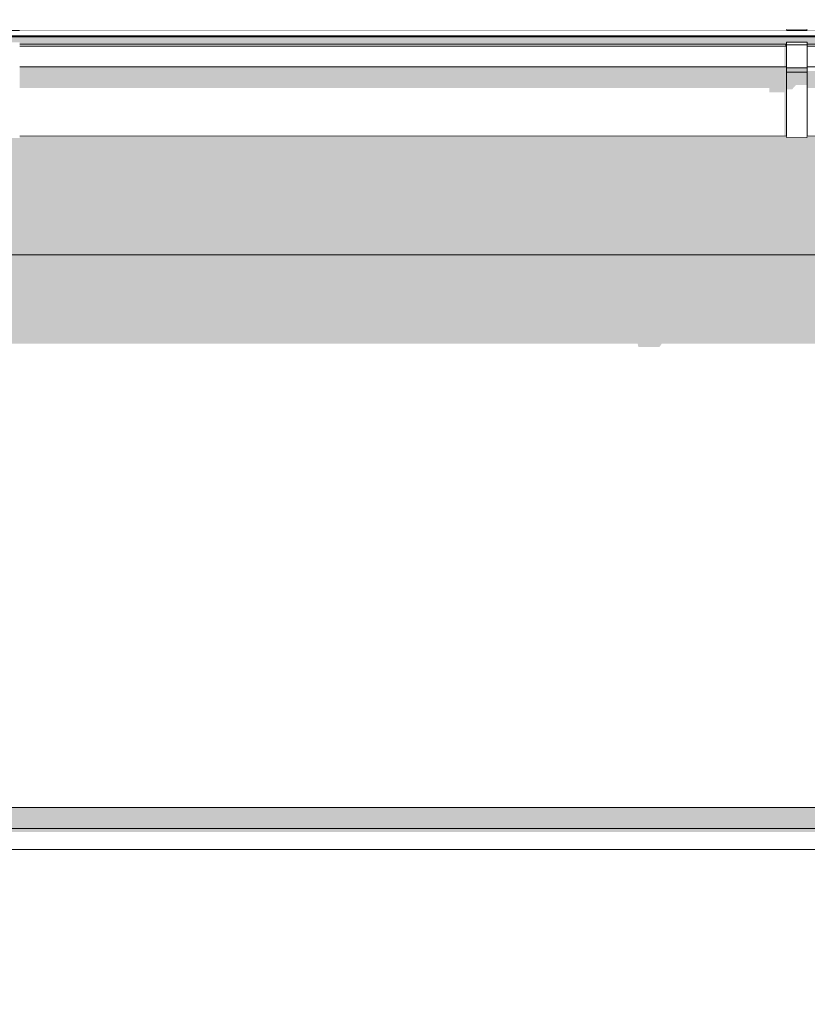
# Model space of a CAD drawing. Header units: millimetres. Extents: x 11 to 55443, y -2 to 19464.
# Tile 16 of 135: x 11380 to 12133, y 15986 to 16926. Entities that reach past the tile are written whole.
import ezdxf

# ---------------------------------------------------------------- set-up
doc = ezdxf.new("R2010")
doc.units = ezdxf.units.MM
doc.header["$MEASUREMENT"] = 0
doc.linetypes.add('Wipeout_Contour', pattern=[1000, 0, -1000])
for name, color, linetype in [('Nowe_A__DACHY', 7, 'Continuous'), ('Nowe_A__SCIANY', 7, 'Continuous'), ('Nowe_A_WN_WYPOSAZENIE', 7, 'Continuous')]:
    doc.layers.add(name, color=color, linetype=linetype)
for name, color, linetype, lineweight in [('Nowe_A__DACHY_Nr_pióra__92', 7, 'Continuous', 13), ('Nowe_A__SCIANY_Nr_pióra__87', 7, 'Continuous', 13), ('Nowe_A_WN_WYPOSAZENIE_Nr_pióra__2', 7, 'Continuous', 13)]:
    doc.layers.add(name, color=color, linetype=linetype, lineweight=lineweight)

# ---------------------------------------------------------------- blocks, each defined once
blk = doc.blocks.new('ElemPrzekroju_1_1', base_point=(7287.15, 10853.98))
at = {"color": 254, "linetype": 'Wipeout_Contour', "lineweight": 0, "ltscale": 162169.123573}
blk.add_wipeout([(6787.15, 16173.98), (13074.94, 16173.98), (13074.94, 16583.09), (13071.94, 16583.09), (13071.94, 16663.09), (13074.94, 16663.09), (13074.94, 16701.59), (6787.15, 16701.59)], dxfattribs=at).dxf.layer = 'Nowe_A__SCIANY'
at = {"color": 254, "linetype": 'Wipeout_Contour', "lineweight": 0, "ltscale": 76650.031882}
blk.add_wipeout([(13074.94, 16173.98), (6787.15, 16173.98), (6807.15, 16153.98), (13074.94, 16153.98)], dxfattribs=at).dxf.layer = 'Nowe_A__SCIANY'
at = {"layer": 'Nowe_A__SCIANY', "linetype": 'Continuous', "lineweight": 0, "true_color": 0x000000}
for points in [[(6787.15, 16616.9), (7457.34, 16616.9), (7458.11, 16613.62), (7478.11, 16613.62), (7480.43, 16616.9), (8209.57, 16616.9), (8210.34, 16613.62), (8230.34, 16613.62), (8232.66, 16616.9), (8961.79, 16616.9), (8962.56, 16613.62), (8982.56, 16613.62), (8984.88, 16616.9), (9714.01, 16616.9), (9714.78, 16613.62), (9734.78, 16613.62), (9737.1, 16616.9), (10466.24, 16616.9), (10467.01, 16613.62), (10487.01, 16613.62), (10489.33, 16616.9), (11218.46, 16616.9), (11219.23, 16613.62), (11239.23, 16613.62), (11241.55, 16616.9), (11970.68, 16616.9), (11971.45, 16613.62), (11991.45, 16613.62), (11993.77, 16616.9), (12722.91, 16616.9), (12723.68, 16613.62), (12743.68, 16613.62), (12746, 16616.9), (12814.98, 16616.9), (12820.11, 16595.06), (12823.11, 16595.06), (12838.56, 16616.9), (12900.44, 16616.9), (12900.94, 16614.78), (12962.43, 16542.63), (12962.43, 16498.99), (12958.5, 16486.86), (12958.5, 16406.86), (12959.52, 16390.15), (12962.43, 16386.92), (12962.43, 16173.98), (13074.94, 16173.98), (13074.94, 16583.09), (13071.94, 16583.09), (13071.94, 16663.09), (13074.94, 16663.09), (13074.94, 16701.59), (6787.15, 16701.59)], [(13074.94, 16173.98), (6787.15, 16173.98), (6807.15, 16153.98), (13074.94, 16153.98)]]:
    blk.add_hatch(color=18, dxfattribs=at).paths.add_polyline_path(points)
at = {"layer": 'Nowe_A__SCIANY_Nr_pióra__87', "color": 7, "linetype": 'Continuous', "lineweight": 13}
blk.add_line((6787.15, 16173.98), (13074.94, 16173.98), dxfattribs=at)
at = {"color": 254, "linetype": 'Wipeout_Contour', "lineweight": 0, "ltscale": 76582.062896}
blk.add_wipeout([(6807.15, 16153.98), (6787.15, 16133.98), (13074.94, 16133.98), (13074.94, 16153.98)], dxfattribs=at).dxf.layer = 'Nowe_A__SCIANY'
at = {"layer": 'Nowe_A__SCIANY_Nr_pióra__87', "color": 7, "linetype": 'Continuous', "lineweight": 13}
blk.add_line((13074.94, 16153.98), (6807.15, 16153.98), dxfattribs=at)
at = {"color": 254, "linetype": 'Wipeout_Contour', "lineweight": 0, "ltscale": 74922.865864}
blk.add_wipeout([(6787.15, 16133.98), (6787.15, 15173.98), (13074.94, 15173.98), (13074.94, 16133.98)], dxfattribs=at).dxf.layer = 'Nowe_A__SCIANY'
at = {"layer": 'Nowe_A__SCIANY', "linetype": 'Continuous', "lineweight": 0, "true_color": 0x000000}
blk.add_hatch(color=18, dxfattribs=at).paths.add_polyline_path([(6803.72, 16150.55), (12945.87, 16150.55), (12962.43, 16133.98), (13074.94, 16133.98), (13074.94, 16153.98), (6807.15, 16153.98)])
at = {"layer": 'Nowe_A__SCIANY_Nr_pióra__87', "color": 7, "linetype": 'Continuous', "lineweight": 13}
blk.add_line((6787.15, 16133.98), (13074.94, 16133.98), dxfattribs=at)
blk = doc.blocks.new('ElemPrzekroju_19_1', base_point=(7287.15, 10853.98))
at = {"color": 254, "linetype": 'Wipeout_Contour', "lineweight": 0, "ltscale": 79058.535848}
blk.add_wipeout([(6757.15, 16915.89), (6757.15, 16910.98), (12973.44, 16910.98), (12973.44, 16915.89)], dxfattribs=at).dxf.layer = 'Nowe_A_WN_WYPOSAZENIE'
at = {"color": 254, "linetype": 'Wipeout_Contour', "lineweight": 0, "ltscale": 83247.396337}
blk.add_wipeout([(12112.71, 16917.39), (12112.71, 16915.89), (12132.71, 16915.89), (12132.71, 16917.39)], dxfattribs=at).dxf.layer = 'Nowe_A_WN_WYPOSAZENIE'
at = {"color": 254, "linetype": 'Wipeout_Contour', "lineweight": 0, "ltscale": 79048.249006}
blk.add_wipeout([(6757.15, 16910.98), (6757.15, 16909.92), (12973.44, 16909.92), (12973.44, 16910.98)], dxfattribs=at).dxf.layer = 'Nowe_A_WN_WYPOSAZENIE'
at = {"layer": 'Nowe_A_WN_WYPOSAZENIE', "linetype": 'Continuous', "lineweight": 0, "true_color": 0x000000}
for points in [[(12112.71, 16917.39), (12112.71, 16915.89), (12132.71, 16915.89), (12132.71, 16917.39)], [(6757.15, 16910.98), (6757.15, 16909.92), (12973.44, 16909.92), (12973.44, 16910.98)]]:
    blk.add_hatch(color=18, dxfattribs=at).paths.add_polyline_path(points)
at = {"layer": 'Nowe_A_WN_WYPOSAZENIE_Nr_pióra__2', "color": 7, "linetype": 'Continuous', "lineweight": 13}
for p, q in [((6757.15, 16915.89), (12973.44, 16915.89)), ((12112.71, 16917.39), (12112.71, 16915.89)), ((12112.71, 16917.39), (12132.71, 16917.39)), ((12132.71, 16917.39), (12132.71, 16915.89))]:
    blk.add_line(p, q, dxfattribs=at)
at = {"color": 254, "linetype": 'Wipeout_Contour', "lineweight": 0, "ltscale": 786216.497818}
blk.add_wipeout([(6757.15, 16909.92), (6757.15, 16902.9), (6847.15, 16902.9), (6847.15, 16904.64), (6867.15, 16904.64), (6867.15, 16902.9), (7599.37, 16902.9), (7599.37, 16904.64), (7619.37, 16904.64), (7619.37, 16902.9), (8351.6, 16902.9), (8351.6, 16904.64), (8371.6, 16904.64), (8371.6, 16902.9), (9103.82, 16902.9), (9103.82, 16904.64), (9123.82, 16904.64), (9123.82, 16902.9), (9856.04, 16902.9), (9856.04, 16904.64), (9876.04, 16904.64), (9876.04, 16902.9), (10608.27, 16902.9), (10608.27, 16904.64), (10628.27, 16904.64), (10628.27, 16902.9), (11360.49, 16902.9), (11360.49, 16904.64), (11380.49, 16904.64), (11380.49, 16902.9), (12112.71, 16902.9), (12112.71, 16904.64), (12132.71, 16904.64), (12132.71, 16902.9), (12864.94, 16902.9), (12864.94, 16904.64), (12884.94, 16904.64), (12884.94, 16902.9), (12973.44, 16902.9), (12973.44, 16909.92)], dxfattribs=at).dxf.layer = 'Nowe_A_WN_WYPOSAZENIE'
at = {"layer": 'Nowe_A_WN_WYPOSAZENIE_Nr_pióra__2', "color": 7, "linetype": 'Continuous', "lineweight": 13}
for p, q in [((6757.15, 16910.98), (12973.44, 16910.98)), ((6757.15, 16909.92), (12973.44, 16909.92))]:
    blk.add_line(p, q, dxfattribs=at)
at = {"color": 254, "linetype": 'Wipeout_Contour', "lineweight": 0, "ltscale": 82340.736093}
blk.add_wipeout([(12112.71, 16902.9), (11380.49, 16902.9), (11380.49, 16901.06), (12112.71, 16901.06)], dxfattribs=at).dxf.layer = 'Nowe_A_WN_WYPOSAZENIE'
at = {"color": 254, "linetype": 'Wipeout_Contour', "lineweight": 0, "ltscale": 82305.359659}
blk.add_wipeout([(12112.71, 16901.06), (11380.49, 16901.06), (11380.49, 16881.36), (12112.71, 16881.36)], dxfattribs=at).dxf.layer = 'Nowe_A_WN_WYPOSAZENIE'
at = {"color": 254, "linetype": 'Wipeout_Contour', "lineweight": 0, "ltscale": 83204.529557}
blk.add_wipeout([(12112.71, 16904.64), (12112.71, 16902.27), (12132.71, 16902.27), (12132.71, 16904.64)], dxfattribs=at).dxf.layer = 'Nowe_A_WN_WYPOSAZENIE'
at = {"color": 254, "linetype": 'Wipeout_Contour', "lineweight": 0, "ltscale": 82266.11933}
blk.add_wipeout([(11380.49, 16881.36), (11380.49, 16877.16), (12112.71, 16877.16), (12112.71, 16881.36)], dxfattribs=at).dxf.layer = 'Nowe_A_WN_WYPOSAZENIE'
at = {"layer": 'Nowe_A_WN_WYPOSAZENIE', "linetype": 'Continuous', "lineweight": 0, "true_color": 0x000000}
blk.add_hatch(color=18, dxfattribs=at).paths.add_polyline_path([(11380.49, 16881.36), (11380.49, 16877.16), (12112.71, 16877.16), (12112.71, 16881.36)])
at = {"color": 254, "linetype": 'Wipeout_Contour', "lineweight": 0, "ltscale": 82157.072498}
blk.add_wipeout([(11380.49, 16877.16), (11380.49, 16814.89), (12112.71, 16814.89), (12112.71, 16877.16)], dxfattribs=at).dxf.layer = 'Nowe_A_WN_WYPOSAZENIE'
at = {"color": 254, "linetype": 'Wipeout_Contour', "lineweight": 0, "ltscale": 83164.889541}
blk.add_wipeout([(12112.71, 16902.27), (12112.71, 16880.25), (12132.71, 16880.25), (12132.71, 16902.27)], dxfattribs=at).dxf.layer = 'Nowe_A_WN_WYPOSAZENIE'
at = {"layer": 'Nowe_A_WN_WYPOSAZENIE', "linetype": 'Continuous', "lineweight": 0, "true_color": 0x000000}
for points in [[(12973.44, 16909.92), (6757.15, 16909.92), (6757.15, 16903.48), (6847.15, 16903.48), (6847.15, 16904.64), (6867.15, 16904.64), (6867.15, 16903.48), (7599.37, 16903.48), (7599.37, 16904.64), (7619.37, 16904.64), (7619.37, 16903.48), (8351.6, 16903.48), (8351.6, 16904.64), (8371.6, 16904.64), (8371.6, 16903.48), (9103.82, 16903.48), (9103.82, 16904.64), (9123.82, 16904.64), (9123.82, 16903.48), (9856.04, 16903.48), (9856.04, 16904.64), (9876.04, 16904.64), (9876.04, 16903.48), (10608.27, 16903.48), (10608.27, 16904.64), (10628.27, 16904.64), (10628.27, 16903.48), (11360.49, 16903.48), (11360.49, 16904.64), (11380.49, 16904.64), (11380.49, 16903.48), (12112.71, 16903.48), (12112.71, 16904.64), (12132.71, 16904.64), (12132.71, 16903.48), (12864.94, 16903.48), (12864.94, 16904.64), (12884.94, 16904.64), (12884.94, 16903.48), (12963.63, 16903.48), (12963.25, 16902.9), (12973.44, 16902.9)], [(12111.76, 16901.06), (12112.71, 16901.06), (12112.71, 16902.9), (12111.76, 16902.9)]]:
    blk.add_hatch(color=18, dxfattribs=at).paths.add_polyline_path(points)
at = {"layer": 'Nowe_A_WN_WYPOSAZENIE_Nr_pióra__2', "color": 7, "linetype": 'Continuous', "lineweight": 13}
for p, q in [((12112.71, 16904.64), (12112.71, 16902.27)), ((12112.71, 16904.64), (12132.71, 16904.64)), ((12132.71, 16904.64), (12132.71, 16902.27)), ((11380.49, 16902.9), (12112.71, 16902.9)), ((11380.49, 16901.06), (12112.71, 16901.06)), ((12112.71, 16902.27), (12132.71, 16902.27)), ((12132.71, 16902.9), (12864.94, 16902.9)), ((12132.71, 16901.06), (12864.94, 16901.06))]:
    blk.add_line(p, q, dxfattribs=at)
at = {"color": 254, "linetype": 'Wipeout_Contour', "lineweight": 0, "ltscale": 83122.272883}
blk.add_wipeout([(12112.71, 16880.25), (12112.71, 16876.04), (12132.71, 16876.04), (12132.71, 16880.25)], dxfattribs=at).dxf.layer = 'Nowe_A_WN_WYPOSAZENIE'
at = {"layer": 'Nowe_A_WN_WYPOSAZENIE', "linetype": 'Continuous', "lineweight": 0, "true_color": 0x000000}
for points in [[(12111.76, 16901.06), (12110.68, 16899.4), (12110.68, 16881.36), (12112.71, 16881.36), (12112.71, 16901.06)], [(12112.71, 16880.25), (12112.71, 16876.04), (12132.71, 16876.04), (12132.71, 16880.25)]]:
    blk.add_hatch(color=18, dxfattribs=at).paths.add_polyline_path(points)
at = {"layer": 'Nowe_A_WN_WYPOSAZENIE_Nr_pióra__2', "color": 7, "linetype": 'Continuous', "lineweight": 13}
for p, q in [((11380.49, 16881.36), (12112.71, 16881.36)), ((12132.71, 16881.36), (12864.94, 16881.36))]:
    blk.add_line(p, q, dxfattribs=at)
at = {"color": 254, "linetype": 'Wipeout_Contour', "lineweight": 0, "ltscale": 83013.742985}
blk.add_wipeout([(12112.71, 16876.04), (12112.71, 16813.39), (12132.71, 16813.39), (12132.71, 16876.04)], dxfattribs=at).dxf.layer = 'Nowe_A_WN_WYPOSAZENIE'
at = {"layer": 'Nowe_A_WN_WYPOSAZENIE', "linetype": 'Continuous', "lineweight": 0, "true_color": 0x000000}
for points in [[(11380.49, 16877.16), (11380.49, 16861), (12096.29, 16861), (12096.29, 16857.02), (12110.68, 16857.02), (12110.68, 16814.89), (12112.71, 16814.89), (12112.71, 16877.16)], [(12864.94, 16877.16), (12132.71, 16877.16), (12132.71, 16861), (12848.51, 16861), (12848.51, 16857.02), (12862.91, 16857.02), (12862.91, 16814.89), (12864.94, 16814.89)], [(12112.71, 16876.04), (12112.71, 16859.89), (12118.32, 16859.89), (12121.86, 16863.87), (12132.71, 16863.87), (12132.71, 16876.04)]]:
    blk.add_hatch(color=18, dxfattribs=at).paths.add_polyline_path(points)
at = {"layer": 'Nowe_A_WN_WYPOSAZENIE_Nr_pióra__2', "color": 7, "linetype": 'Continuous', "lineweight": 13}
for p, q in [((12112.71, 16902.27), (12112.71, 16880.25)), ((12132.71, 16902.27), (12132.71, 16880.25)), ((12112.71, 16880.25), (12112.71, 16876.04)), ((12112.71, 16880.25), (12132.71, 16880.25)), ((12132.71, 16880.25), (12132.71, 16876.04)), ((12112.71, 16876.04), (12112.71, 16813.39)), ((12112.71, 16876.04), (12132.71, 16876.04)), ((12132.71, 16876.04), (12132.71, 16813.39)), ((11380.49, 16814.89), (12112.71, 16814.89)), ((12112.71, 16813.39), (12132.71, 16813.39)), ((12132.71, 16814.89), (12864.94, 16814.89))]:
    blk.add_line(p, q, dxfattribs=at)
blk = doc.blocks.new('ElemPrzekroju_39_1', base_point=(7287.15, 10853.98))
at = {"color": 254, "linetype": 'Wipeout_Contour', "lineweight": 0, "ltscale": 5226076.326641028}
blk.add_wipeout([(43817.15, 16926.25), (6757.15, 16926.25), (6757.15, 16915.89), (6847.15, 16915.89), (6847.15, 16917.39), (6867.15, 16917.39), (6867.15, 16915.89), (7599.37, 16915.89), (7599.37, 16917.39), (7619.37, 16917.39), (7619.37, 16915.89), (8351.6, 16915.89), (8351.6, 16917.39), (8371.6, 16917.39), (8371.6, 16915.89), (9103.82, 16915.89), (9103.82, 16917.39), (9123.82, 16917.39), (9123.82, 16915.89), (9856.04, 16915.89), (9856.04, 16917.39), (9876.04, 16917.39), (9876.04, 16915.89), (10608.27, 16915.89), (10608.27, 16917.39), (10628.27, 16917.39), (10628.27, 16915.89), (11360.49, 16915.89), (11360.49, 16917.39), (11380.49, 16917.39), (11380.49, 16915.89), (12112.71, 16915.89), (12112.71, 16917.39), (12132.71, 16917.39), (12132.71, 16915.89), (12864.94, 16915.89), (12864.94, 16917.39), (12884.94, 16917.39), (12884.94, 16915.89), (12973.44, 16915.89), (12973.44, 16918.57), (12976.44, 16918.57), (12976.44, 16915.89), (13042.44, 16915.89), (13042.44, 16917.39), (13207.44, 16917.39), (13207.44, 16915.89), (13818.55, 16915.89), (13818.55, 16917.39), (13838.55, 16917.39), (13838.55, 16915.89), (14572.16, 16915.89), (14572.16, 16917.39), (14592.16, 16917.39), (14592.16, 16915.89), (15325.77, 16915.89), (15325.77, 16917.39), (15345.77, 16917.39), (15345.77, 16915.89), (16079.38, 16915.89), (16079.38, 16917.39), (16099.38, 16917.39), (16099.38, 16915.89), (16832.99, 16915.89), (16832.99, 16917.39), (16852.99, 16917.39), (16852.99, 16915.89), (17586.6, 16915.89), (17586.6, 16917.39), (17606.6, 16917.39), (17606.6, 16915.89), (18340.21, 16915.89), (18340.21, 16917.39), (18360.21, 16917.39), (18360.21, 16915.89), (19093.82, 16915.89), (19093.82, 16917.39), (19113.82, 16917.39), (19113.82, 16915.89), (19202.32, 16915.89), (19202.32, 16921.57), (19203.82, 16921.57), (19203.82, 16918.89), (25142.3, 16918.89), (25142.3, 16925.08), (25143.8, 16925.08), (25143.8, 16922.41), (25461.3, 16922.41), (25461.3, 16923.91), (25626.3, 16923.91), (25626.3, 16922.41), (31368.98, 16922.41), (31368.98, 16925.08), (31371.98, 16925.08), (31371.98, 16922.41), (31460.48, 16922.41), (31460.48, 16923.91), (31480.48, 16923.91), (31480.48, 16922.41), (32280.48, 16922.41), (32280.48, 16923.91), (32300.48, 16923.91), (32300.48, 16922.41), (33100.48, 16922.41), (33100.48, 16923.91), (33120.48, 16923.91), (33120.48, 16922.41), (33920.48, 16922.41), (33920.48, 16923.91), (33940.48, 16923.91), (33940.48, 16922.41), (34740.48, 16922.41), (34740.48, 16923.91), (34760.48, 16923.91), (34760.48, 16922.41), (35560.47, 16922.41), (35560.47, 16923.91), (35580.47, 16923.91), (35580.47, 16922.41), (36380.47, 16922.41), (36380.47, 16923.91), (36400.47, 16923.91), (36400.47, 16922.41), (37200.47, 16922.41), (37200.47, 16923.91), (37220.47, 16923.91), (37220.47, 16922.41), (37308.97, 16922.41), (37308.97, 16925.08), (37311.97, 16925.08), (37311.97, 16922.41), (37377.97, 16922.41), (37377.97, 16923.91), (37542.97, 16923.91), (37542.97, 16922.41), (38188.81, 16922.41), (38188.81, 16923.91), (38208.81, 16923.91), (38208.81, 16922.41), (38977.14, 16922.41), (38977.14, 16923.91), (38997.14, 16923.91), (38997.14, 16922.41), (39765.47, 16922.41), (39765.47, 16923.91), (39785.47, 16923.91), (39785.47, 16922.41), (40553.81, 16922.41), (40553.81, 16923.91), (40573.81, 16923.91), (40573.81, 16922.41), (41342.14, 16922.41), (41342.14, 16923.91), (41362.14, 16923.91), (41362.14, 16922.41), (42130.48, 16922.41), (42130.48, 16923.91), (42150.48, 16923.91), (42150.48, 16922.41), (42918.81, 16922.41), (42918.81, 16923.91), (42938.81, 16923.91), (42938.81, 16922.41), (43707.15, 16922.41), (43707.15, 16923.91), (43727.15, 16923.91), (43727.15, 16922.41), (43817.15, 16922.41)], dxfattribs=at).dxf.layer = 'Nowe_A__DACHY'
at = {"color": 254, "linetype": 'Wipeout_Contour', "lineweight": 0, "ltscale": 889253.195675}
blk.add_wipeout([(6757.15, 16814.89), (6757.15, 16708.84), (13074.94, 16708.84), (13074.94, 16729.89), (13042.44, 16814.89), (12976.44, 16814.89), (12976.44, 16811.89), (12973.44, 16811.89), (12973.44, 16814.89), (12884.94, 16814.89), (12884.94, 16813.39), (12864.94, 16813.39), (12864.94, 16814.89), (12132.71, 16814.89), (12132.71, 16813.39), (12112.71, 16813.39), (12112.71, 16814.89), (11380.49, 16814.89), (11380.49, 16813.39), (11360.49, 16813.39), (11360.49, 16814.89), (10628.27, 16814.89), (10628.27, 16813.39), (10608.27, 16813.39), (10608.27, 16814.89), (9876.04, 16814.89), (9876.04, 16813.39), (9856.04, 16813.39), (9856.04, 16814.89), (9123.82, 16814.89), (9123.82, 16813.39), (9103.82, 16813.39), (9103.82, 16814.89), (8371.6, 16814.89), (8371.6, 16813.39), (8351.6, 16813.39), (8351.6, 16814.89), (7619.37, 16814.89), (7619.37, 16813.39), (7599.37, 16813.39), (7599.37, 16814.89), (6867.15, 16814.89), (6867.15, 16813.39), (6847.15, 16813.39), (6847.15, 16814.89)], dxfattribs=at).dxf.layer = 'Nowe_A__DACHY'
at = {"color": 254, "linetype": 'Wipeout_Contour', "lineweight": 0, "ltscale": 78467.282566}
blk.add_wipeout([(6757.15, 16708.84), (6757.15, 16701.59), (13074.94, 16701.59), (13074.94, 16708.84)], dxfattribs=at).dxf.layer = 'Nowe_A__DACHY'
at = {"layer": 'Nowe_A__DACHY', "linetype": 'Continuous', "lineweight": 0, "true_color": 0x000000}
for points in [[(6757.15, 16814.89), (6757.15, 16708.84), (13074.94, 16708.84), (13074.94, 16729.89), (13042.44, 16814.89), (12976.44, 16814.89), (12976.44, 16811.89), (12973.44, 16811.89), (12973.44, 16814.89), (12884.94, 16814.89), (12884.94, 16813.39), (12864.94, 16813.39), (12864.94, 16814.89), (12132.71, 16814.89), (12132.71, 16813.39), (12112.71, 16813.39), (12112.71, 16814.89), (11380.49, 16814.89), (11380.49, 16813.39), (11360.49, 16813.39), (11360.49, 16814.89), (10628.27, 16814.89), (10628.27, 16813.39), (10608.27, 16813.39), (10608.27, 16814.89), (9876.04, 16814.89), (9876.04, 16813.39), (9856.04, 16813.39), (9856.04, 16814.89), (9123.82, 16814.89), (9123.82, 16813.39), (9103.82, 16813.39), (9103.82, 16814.89), (8371.6, 16814.89), (8371.6, 16813.39), (8351.6, 16813.39), (8351.6, 16814.89), (7619.37, 16814.89), (7619.37, 16813.39), (7599.37, 16813.39), (7599.37, 16814.89), (6867.15, 16814.89), (6867.15, 16813.39), (6847.15, 16813.39), (6847.15, 16814.89)], [(6757.15, 16708.84), (6757.15, 16701.59), (13074.94, 16701.59), (13074.94, 16708.84)]]:
    blk.add_hatch(color=18, dxfattribs=at).paths.add_polyline_path(points)
at = {"layer": 'Nowe_A__DACHY_Nr_pióra__92', "color": 7, "linetype": 'Continuous', "lineweight": 13}
blk.add_line((13074.95, 16701.59), (6757.15, 16701.59), dxfattribs=at)

msp = doc.modelspace()

# ---------------------------------------------------------------- block references
at = {"layer": 'Nowe_A__SCIANY', "lineweight": 0}
msp.add_blockref('ElemPrzekroju_1_1', (7287.15, 10853.98), dxfattribs=at)
at = {"layer": 'Nowe_A_WN_WYPOSAZENIE', "lineweight": 0}
msp.add_blockref('ElemPrzekroju_19_1', (7287.15, 10853.98), dxfattribs=at)

# ---------------------------------------------------------------- next in the draw order: block references
at = {"layer": 'Nowe_A__DACHY', "lineweight": 0}
msp.add_blockref('ElemPrzekroju_39_1', (7287.15, 10853.98), dxfattribs=at)

doc.saveas('drawing.dxf')
